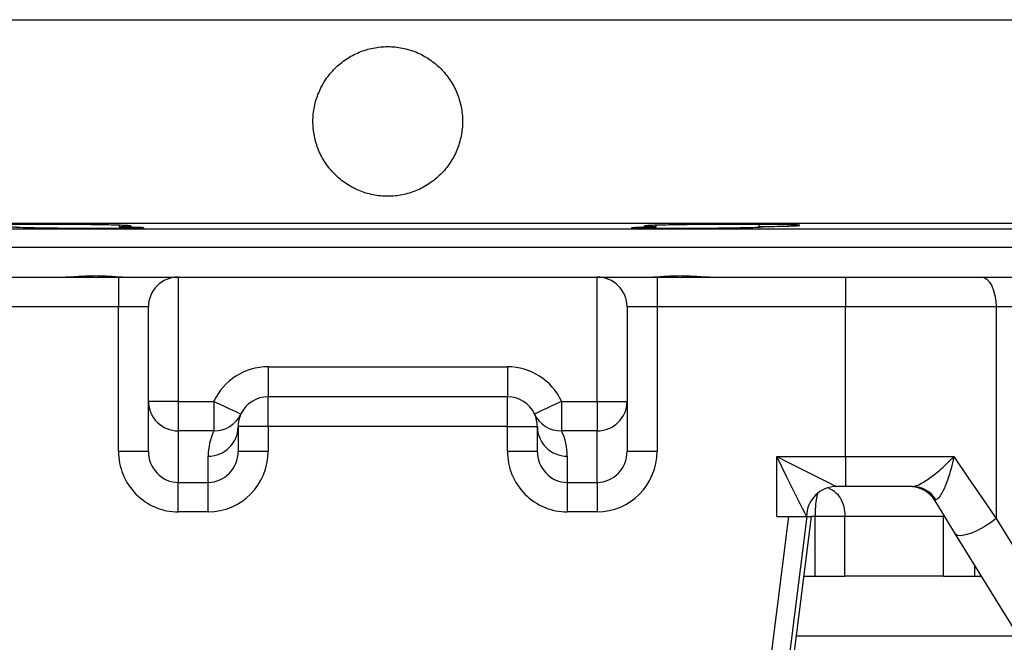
# Model space of a CAD drawing. Header units: millimetres. Extents: x 11 to 919, y 10 to 1899.
# Tile 6 of 23: x 338 to 503, y 744 to 848. Entities that reach past the tile are written whole.
import ezdxf

# ---------------------------------------------------------------- set-up
doc = ezdxf.new("R2010")
doc.units = ezdxf.units.MM

msp = doc.modelspace()

# ---------------------------------------------------------------- linework, layer by layer
at = {"color": 7, "linetype": 'Continuous', "lineweight": 25}
for p, q in [((159.71, 847.65), (639.71, 847.65)), ((159.71, 813.65), (639.71, 813.65)), ((354.83, 813.3), (354.83, 813.06)), ((444.58, 813.06), (444.58, 813.3)), ((461.73, 813.45), (461.73, 813.06)), ((214.71, 812.69), (584.71, 812.69)), ((214.71, 809.65), (399.71, 809.65)), ((214.71, 809.65), (584.71, 809.65)), ((399.71, 809.65), (584.71, 809.65)), ((323.23, 804.65), (354.71, 804.65)), ((354.71, 804.65), (354.71, 799.65)), ((354.71, 804.65), (364.71, 804.65)), ((364.71, 804.65), (364.71, 783.88)), ((364.71, 804.65), (434.71, 804.65)), ((434.71, 783.88), (434.71, 804.65)), ((434.71, 804.65), (444.71, 804.65)), ((444.71, 804.65), (444.71, 799.65)), ((444.71, 804.65), (476.19, 804.65)), ((476.19, 804.65), (476.19, 799.65)), ((476.19, 804.65), (498.87, 804.65)), ((498.87, 804.65), (606.76, 804.65)), ((354.71, 799.65), (323.23, 799.65)), ((359.71, 799.65), (354.71, 799.65)), ((354.71, 775.55), (354.71, 799.65)), ((359.71, 783.88), (359.71, 799.65)), ((439.71, 799.65), (439.71, 783.88)), ((444.71, 799.65), (439.71, 799.65)), ((444.71, 799.65), (444.71, 775.55)), ((476.19, 799.65), (444.71, 799.65)), ((476.19, 774.65), (476.19, 799.65)), ((501.39, 799.65), (476.19, 799.65)), ((501.39, 799.65), (501.39, 764.31)), ((609.28, 799.65), (501.39, 799.65)), ((379.71, 789.65), (379.71, 784.65)), ((379.71, 789.65), (419.71, 789.65)), ((419.71, 789.65), (419.71, 784.65)), ((364.71, 783.88), (359.71, 783.88)), ((359.71, 775.55), (359.71, 783.88)), ((364.71, 783.88), (370.65, 783.88)), ((364.71, 783.88), (364.71, 778.95)), ((370.65, 783.88), (370.65, 778.95)), ((419.71, 784.65), (379.71, 784.65)), ((379.71, 779.65), (379.71, 784.65)), ((419.71, 779.65), (419.71, 784.65)), ((428.77, 783.88), (434.71, 783.88)), ((428.77, 783.88), (428.77, 778.95)), ((434.71, 783.88), (434.71, 778.95)), ((434.71, 783.88), (439.71, 783.88)), ((439.71, 783.88), (439.71, 775.55)), ((370.65, 778.95), (364.71, 778.95)), ((364.71, 778.95), (364.71, 770.34)), ((374.71, 779.65), (374.71, 775.55)), ((379.71, 779.65), (374.71, 779.65)), ((379.71, 779.65), (379.71, 775.55)), ((419.71, 779.65), (379.71, 779.65)), ((419.71, 779.65), (424.71, 779.65)), ((419.71, 775.55), (419.71, 779.65)), ((424.71, 775.55), (424.71, 779.65)), ((434.71, 778.95), (428.77, 778.95)), ((434.71, 770.34), (434.71, 778.95)), ((354.71, 775.55), (359.71, 775.55)), ((374.71, 775.55), (379.71, 775.55)), ((419.71, 775.55), (424.71, 775.55)), ((439.71, 775.55), (444.71, 775.55)), ((369.71, 770.34), (369.71, 774.71)), ((429.71, 774.71), (429.71, 770.34)), ((464.71, 774.65), (476.19, 774.65)), ((464.71, 764.65), (464.71, 774.65)), ((476.19, 774.65), (476.19, 769.65)), ((476.19, 774.65), (494.32, 774.65)), ((364.71, 770.34), (369.71, 770.34)), ((364.71, 765.41), (364.71, 770.34)), ((369.71, 765.41), (369.71, 770.34)), ((429.71, 770.34), (434.71, 770.34)), ((429.71, 770.34), (429.71, 765.41)), ((434.71, 770.34), (434.71, 765.41)), ((476.19, 769.65), (474.71, 769.65)), ((487.41, 769.65), (476.19, 769.65)), ((369.71, 765.41), (364.71, 765.41)), ((434.71, 765.41), (429.71, 765.41)), ((457.19, 689.29), (466.74, 764.65)), ((469.76, 764.65), (460.16, 688.91)), ((460.7, 687.06), (470.54, 764.65)), ((464.71, 764.65), (466.74, 764.65)), ((466.74, 764.65), (469.76, 764.65)), ((469.76, 764.65), (470.54, 764.65)), ((471.12, 754.65), (471.12, 764.65)), ((476.12, 764.65), (471.12, 764.65)), ((492.6, 764.65), (476.12, 764.65)), ((476.12, 754.65), (476.12, 764.65)), ((492.6, 754.65), (492.6, 764.65)), ((501.39, 764.31), (609.28, 588.97)), ((608.97, 575.85), (494.61, 761.69)), ((469.27, 754.65), (475.64, 754.65)), ((475.64, 754.65), (476.12, 754.65)), ((492.6, 754.65), (476.12, 754.65)), ((492.6, 754.65), (497.81, 754.65)), ((497.81, 754.65), (498.94, 754.65)), ((505.09, 744.65), (468, 744.65))]:
    msp.add_line(p, q, dxfattribs=at)
at = {"color": 1, "linetype": 'Continuous', "lineweight": 25}
for p, q in [((471.12, 764.65), (470.54, 764.65)), ((492.59, 764.96), (492.6, 764.65)), ((492.79, 764.65), (492.6, 764.65)), ((497.81, 754.65), (497.81, 756.49))]:
    msp.add_line(p, q, dxfattribs=at)
at = {"color": 7, "linetype": 'Continuous', "lineweight": 25, "flags": 128}
for points in [[(498.87, 804.65), (499.36, 804.55), (499.83, 804.27), (500.27, 803.8), (500.65, 803.18), (500.96, 802.42), (501.19, 801.56), (501.34, 800.62), (501.39, 799.65)], [(370.65, 783.88), (371.53, 783.47), (372.38, 783.07), (373.17, 782.7), (373.85, 782.38), (374.42, 782.12), (374.84, 781.92), (375.09, 781.8), (375.18, 781.76)], [(428.77, 783.88), (427.88, 783.47), (427.03, 783.07), (426.25, 782.7), (425.57, 782.38), (425, 782.12), (424.58, 781.92), (424.33, 781.8), (424.24, 781.76)], [(469.71, 764.65), (469.63, 764.8), (469.41, 765.25), (469.04, 765.99), (468.54, 766.99), (467.92, 768.22), (467.21, 769.65), (466.42, 771.23), (465.58, 772.91), (464.71, 774.65)], [(464.71, 774.65), (466.45, 773.78), (468.13, 772.94), (469.71, 772.15), (471.14, 771.43), (472.37, 770.82), (473.37, 770.32), (474.11, 769.95), (474.56, 769.72), (474.71, 769.65)], [(494.32, 774.65), (496.73, 771.11), (499.09, 767.66), (501.39, 764.31)], [(494.61, 761.69), (493.48, 763.52), (492.34, 765.38), (491.17, 767.27)], [(501.39, 764.31), (500.43, 763.58), (499.38, 762.91), (498.29, 762.32), (497.24, 761.85), (496.29, 761.55), (495.51, 761.41), (494.93, 761.46), (494.61, 761.69)]]:
    msp.add_lwpolyline(points, dxfattribs=at)
at = {"color": 7, "linetype": 'Continuous', "lineweight": 25}
for centre, radius, start, end in [((364.71, 799.65), 5, 90, 180), ((434.71, 799.65), 5, 0, 90), ((379.71, 779.65), 10, 90, 154.9402), ((419.71, 779.65), 10, 25.0598, 90), ((364.68, 783.92), 4.97, 180.3951, 270.3898), ((379.71, 779.65), 5, 90, 154.9402), ((419.71, 779.65), 5, 25.0598, 90), ((434.74, 783.92), 4.97, 269.6102, 359.6049), ((370.74, 783.86), 4.91, 268.9946, 334.7122), ((379.71, 779.65), 5, 154.9402, 180), ((428.68, 783.86), 4.91, 205.2878, 271.0054), ((419.71, 779.65), 5, 0, 25.0598), ((369.74, 779.68), 4.97, 269.6102, 359.6049), ((379.71, 774.71), 10, 154.9402, 180), ((429.68, 779.68), 4.97, 180.3951, 270.3898), ((419.71, 774.71), 10, 0, 25.0598), ((474.71, 764.65), 5, 90, 180), ((486.92, 764.65), 5, 31.6075, 90), ((487.36, 765.01), 4.64, 31.7324, 89.4148)]:
    msp.add_arc(centre, radius, start, end, dxfattribs=at)
for centre, major_axis, ratio, start_param, end_param in [((364.71, 775.55), (0, 10.14), 0.986394, 1.570796, 3.141593), ((364.71, 775.55), (0, 5.21), 0.960436, 1.570796, 3.141593), ((369.71, 775.55), (0, 5.21), 0.960436, 3.141593, 4.712389), ((369.71, 775.55), (0, -10.14), 0.986394, 0, 1.570796), ((429.71, 775.55), (0, 10.14), 0.986394, 1.570796, 3.141593), ((429.71, 775.55), (0, 5.21), 0.960436, 1.570796, 3.141593), ((434.71, 775.55), (0, 5.21), 0.960436, 3.141593, 4.712389), ((434.71, 775.55), (0, -10.14), 0.986394, 0, 1.570796)]:
    msp.add_ellipse(centre, major_axis=major_axis, ratio=ratio, start_param=start_param, end_param=end_param, dxfattribs=at)
for points, knots in [([(399.71, 818.15), (400.54, 818.15), (401.35, 818.23), (402.55, 818.47), (402.94, 818.56), (403.73, 818.8), (404.12, 818.94), (405.25, 819.41), (405.97, 819.8), (406.99, 820.48), (407.32, 820.72), (407.96, 821.24), (408.26, 821.52), (409.13, 822.38), (409.64, 823.01), (410.33, 824.04), (410.54, 824.39), (410.93, 825.11), (411.27, 825.85), (411.55, 826.62), (411.79, 827.4), (411.89, 827.8), (412.13, 829.01), (412.21, 829.82), (412.21, 831.05), (412.19, 831.46), (412.11, 832.28), (412.05, 832.68), (411.81, 833.89), (411.57, 834.67), (411.1, 835.8), (410.93, 836.18), (410.54, 836.9), (410.33, 837.25), (409.65, 838.27), (409.14, 838.9), (407.97, 840.06), (407.34, 840.58), (406.32, 841.26), (405.97, 841.47), (405.25, 841.86), (404.87, 842.04), (403.74, 842.51), (402.96, 842.74), (401.76, 842.98), (401.35, 843.04), (400.53, 843.13), (400.12, 843.15), (398.9, 843.15), (398.09, 843.07), (396.88, 842.83), (396.48, 842.73), (395.69, 842.49), (394.93, 842.22), (394.19, 841.87), (393.47, 841.48), (393.11, 841.27), (392.09, 840.59), (391.46, 840.07), (390.59, 839.21), (390.32, 838.9), (389.79, 838.27), (389.55, 837.94), (388.86, 836.92), (388.48, 836.2), (388.01, 835.07), (387.87, 834.68), (387.63, 833.89), (387.53, 833.49), (387.29, 832.29), (387.21, 831.48), (387.21, 830.25), (387.23, 829.84), (387.31, 829.02), (387.37, 828.62), (387.53, 827.82), (387.62, 827.42), (387.86, 826.64), (388, 826.25), (388.47, 825.11), (388.85, 824.39), (389.76, 823.04), (390.29, 822.39), (391.44, 821.24), (392.07, 820.72), (393.09, 820.03), (393.45, 819.82), (394.17, 819.43), (394.91, 819.08), (395.67, 818.81), (396.45, 818.57), (396.85, 818.47), (398.07, 818.23), (398.88, 818.15), (399.71, 818.15)], [0, 0, 0, 0, 0.03125, 0.03125, 0.046875, 0.046875, 0.0625, 0.0625, 0.09375, 0.09375, 0.109375, 0.109375, 0.125, 0.125, 0.15625, 0.15625, 0.171875, 0.171875, 0.1875, 0.203125, 0.203125, 0.21875, 0.21875, 0.25, 0.25, 0.265625, 0.265625, 0.28125, 0.28125, 0.3125, 0.3125, 0.328125, 0.328125, 0.34375, 0.34375, 0.375, 0.375, 0.40625, 0.40625, 0.421875, 0.421875, 0.4375, 0.4375, 0.46875, 0.46875, 0.484375, 0.484375, 0.5, 0.5, 0.53125, 0.53125, 0.546875, 0.546875, 0.5625, 0.578125, 0.578125, 0.59375, 0.59375, 0.625, 0.625, 0.640625, 0.640625, 0.65625, 0.65625, 0.6875, 0.6875, 0.703125, 0.703125, 0.71875, 0.71875, 0.75, 0.75, 0.765625, 0.765625, 0.78125, 0.78125, 0.796875, 0.796875, 0.8125, 0.8125, 0.84375, 0.84375, 0.875, 0.875, 0.90625, 0.90625, 0.921875, 0.921875, 0.9375, 0.953125, 0.953125, 0.96875, 0.96875, 1, 1, 1, 1]), ([(354.83, 813.06), (355.07, 813.07), (355.68, 813.09), (356.35, 813.11), (356.79, 813.15), (356.84, 813.19), (356.53, 813.23), (355.86, 813.26), (354.84, 813.3), (353.51, 813.34), (351.91, 813.37), (350.07, 813.4), (348.06, 813.42), (345.92, 813.44), (343.73, 813.45), (341.54, 813.45), (339.41, 813.45), (337.41, 813.45), (335.59, 813.44), (334, 813.42), (332.69, 813.4), (331.69, 813.37), (331.06, 813.34), (330.78, 813.31), (330.83, 813.3), (330.84, 813.29)], [0, 0, 0, 0, 0.029682, 0.075281, 0.120881, 0.166485, 0.21209, 0.257699, 0.303308, 0.348917, 0.394525, 0.44013, 0.485734, 0.531333, 0.576931, 0.622524, 0.668116, 0.713706, 0.759296, 0.804886, 0.850477, 0.896072, 0.941667, 0.987268, 1, 1, 1, 1]), ([(354.83, 813.06), (355.16, 813.06), (356.43, 813.04), (358.1, 812.99), (359.1, 812.92), (358.84, 812.86), (357.54, 812.81), (355.49, 812.78), (352.8, 812.76), (349.19, 812.75), (345.43, 812.78), (341.96, 812.82), (339.16, 812.87), (337.35, 812.94), (336.74, 813), (337.18, 813.04), (337.65, 813.06), (337.69, 813.06)], [0, 0, 0, 0, 0.027074, 0.103623, 0.180184, 0.256749, 0.333312, 0.381242, 0.457775, 0.534308, 0.610837, 0.687371, 0.763915, 0.840471, 0.917035, 0.993599, 1, 1, 1, 1]), ([(461.73, 813.06), (462.01, 813.05), (462.65, 813.02), (462.36, 812.96), (461.07, 812.9), (459.02, 812.85), (456.33, 812.8), (452.72, 812.77), (448.96, 812.75), (445.48, 812.76), (442.69, 812.79), (440.88, 812.84), (440.26, 812.9), (440.92, 812.97), (442.51, 813.02), (444, 813.05), (444.58, 813.06)], [0, 0, 0, 0, 0.061342, 0.137889, 0.214445, 0.262378, 0.338919, 0.415461, 0.491994, 0.568517, 0.64504, 0.72157, 0.798111, 0.874664, 0.951221, 1, 1, 1, 1]), ([(468.57, 813.29), (468.58, 813.3), (468.63, 813.31), (468.33, 813.34), (467.67, 813.37), (466.65, 813.4), (465.32, 813.42), (463.72, 813.44), (461.88, 813.45), (459.87, 813.45), (457.73, 813.45), (455.54, 813.45), (453.35, 813.43), (451.22, 813.42), (449.22, 813.39), (447.4, 813.37), (445.81, 813.33), (444.5, 813.3), (443.5, 813.26), (442.87, 813.22), (442.59, 813.19), (442.64, 813.18), (442.65, 813.17)], [0, 0, 0, 0, 0.0185159, 0.0722238, 0.1259277, 0.1796322, 0.2333301, 0.2870279, 0.3407185, 0.3944092, 0.4480945, 0.5017799, 0.5554641, 0.6091485, 0.6628361, 0.7165235, 0.7702177, 0.8239119, 0.8776137, 0.9313152, 0.9850217, 1, 1, 1, 1]), ([(442.71, 813.15), (442.83, 813.13), (443.04, 813.12), (443.51, 813.1), (443.69, 813.09), (444.11, 813.08), (444.33, 813.07), (444.58, 813.06)], [0, 0, 0, 0, 0.5, 0.5, 0.75, 0.75, 1, 1, 1, 1]), ([(461.73, 813.06), (462.05, 813.07), (463.16, 813.09), (464.73, 813.12), (466.27, 813.15), (467.38, 813.19), (468.18, 813.23), (468.42, 813.26), (468.53, 813.27)], [0, 0, 0, 0, 0.088099, 0.304782, 0.478588, 0.652391, 0.826196, 1, 1, 1, 1]), ([(345.21, 804.65), (345.68, 804.65), (346.15, 804.66), (347.1, 804.71), (347.59, 804.74), (349.04, 804.83), (349.99, 804.88), (351.39, 804.88), (351.85, 804.87), (352.74, 804.83), (353.17, 804.8), (354, 804.74), (354.41, 804.71), (355.19, 804.66), (355.55, 804.65), (355.9, 804.65)], [0, 0, 0, 0, 0.125, 0.125, 0.25, 0.25, 0.5, 0.5, 0.625, 0.625, 0.75, 0.75, 0.875, 0.875, 1, 1, 1, 1]), ([(443.52, 804.65), (443.87, 804.65), (444.23, 804.66), (445.01, 804.71), (445.42, 804.74), (446.25, 804.8), (446.69, 804.83), (447.58, 804.87), (448.04, 804.88), (449.44, 804.88), (450.39, 804.83), (451.83, 804.74), (452.32, 804.71), (453.27, 804.66), (453.74, 804.65), (454.21, 804.65)], [0, 0, 0, 0, 0.125, 0.125, 0.25, 0.25, 0.375, 0.375, 0.5, 0.5, 0.75, 0.75, 0.875, 0.875, 1, 1, 1, 1]), ([(487.41, 769.65), (487.63, 769.68), (488.11, 769.75), (489.34, 770.4), (491.04, 771.58), (492.79, 773.11), (493.89, 774.2), (494.31, 774.64), (494.32, 774.65)], [0, 0, 0, 0, 0.131949, 0.301866, 0.526039, 0.807203, 0.997793, 1, 1, 1, 1]), ([(494.32, 774.65), (494.31, 774.64), (494.19, 773.97), (493.82, 772.4), (493.13, 770.25), (492.38, 768.59), (491.77, 767.66), (491.45, 767.51), (491.31, 767.45)], [0, 0, 0, 0, 0.002999, 0.208937, 0.490925, 0.706565, 0.868246, 1, 1, 1, 1]), ([(491.31, 767.45), (491.23, 767.42), (491.11, 767.38), (491.16, 767.29), (491.17, 767.27)], [0, 0, 0, 0, 0.746746, 1, 1, 1, 1])]:
    msp.add_open_spline(points, degree=3, knots=knots, dxfattribs=at)
at = {"color": 1, "linetype": 'Continuous', "lineweight": 25}
for points, knots in [([(471.53, 768.43), (471.47, 768.21), (471.31, 767.64), (471.15, 766.3), (471.13, 765.2), (471.12, 764.65)], [0, 0, 0, 0, 0.238098, 0.6190065, 1, 1, 1, 1]), ([(473.35, 769.39), (473.69, 769.24), (474.44, 768.9), (475.34, 767.79), (476, 766.32), (476.08, 765.2), (476.12, 764.65)], [0, 0, 0, 0, 0.2189997, 0.4804842, 0.7402116, 1, 1, 1, 1])]:
    msp.add_open_spline(points, degree=3, knots=knots, dxfattribs=at)

doc.saveas('drawing.dxf')
